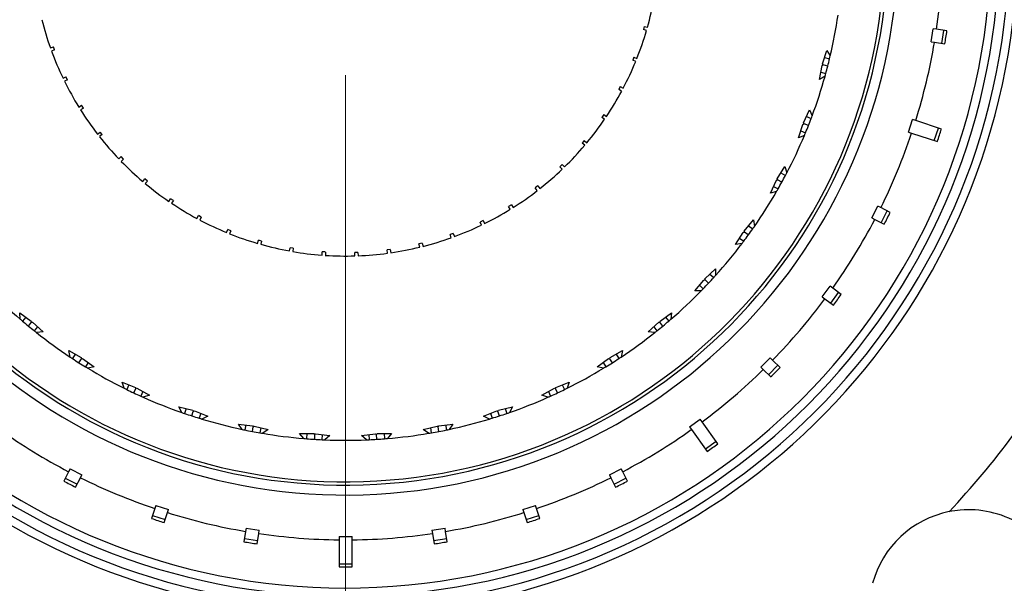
# Model space of a CAD drawing. Header units: inches. Extents: x 2.6 to 39.6, y 3.9 to 32.3.
# Tile 9 of 74: x 14.9 to 16.4, y 5.4 to 6.3. Entities that reach past the tile are written whole.
import ezdxf

# ---------------------------------------------------------------- set-up
doc = ezdxf.new("R2010")
doc.units = ezdxf.units.IN
doc.header["$MEASUREMENT"] = 0

# ---------------------------------------------------------------- blocks, each defined once
blk = doc.blocks.new('SW_CENTERMARKSYMBOL_1')
at = {"color": 0, "linetype": 'Continuous', "lineweight": 18}
blk.add_line((0, -0.2), (0, -2.1248), dxfattribs=at)

msp = doc.modelspace()

# ---------------------------------------------------------------- linework, layer by layer
at = {"color": 7, "linetype": 'Continuous', "lineweight": 25}
for p, q in [((15.8575, 6.2703), (15.8562, 6.2655)), ((15.8609, 6.2641), (15.8562, 6.2655)), ((15.8575, 6.2703), (15.8623, 6.2689)), ((16.2898, 6.247), (16.293, 6.2668)), ((16.2979, 6.266), (16.293, 6.2668)), ((16.3136, 6.2635), (16.2979, 6.266)), ((16.3056, 6.2445), (16.3087, 6.2643)), ((16.2898, 6.247), (16.2948, 6.2463)), ((16.2948, 6.2463), (16.3104, 6.2438)), ((14.9626, 6.2378), (14.9672, 6.2396)), ((14.969, 6.2349), (14.9643, 6.2331)), ((14.969, 6.2349), (14.9672, 6.2396)), ((16.1261, 6.2138), (16.1327, 6.2342)), ((16.1327, 6.2342), (16.1377, 6.2258)), ((15.8418, 6.2239), (15.84, 6.2193)), ((15.8446, 6.2175), (15.84, 6.2193)), ((15.8418, 6.2239), (15.8464, 6.2221)), ((16.1292, 6.2236), (16.1367, 6.2216)), ((16.1214, 6.1901), (16.1254, 6.2112)), ((16.1254, 6.2112), (16.127, 6.2122)), ((16.127, 6.2122), (16.1261, 6.2138)), ((16.1339, 6.2104), (16.127, 6.2122)), ((14.9816, 6.1922), (14.9861, 6.1944)), ((14.9883, 6.1899), (14.9838, 6.1877)), ((14.9883, 6.1899), (14.9861, 6.1944)), ((16.1298, 6.1951), (16.1214, 6.1901)), ((16.1235, 6.2011), (16.131, 6.1992)), ((15.8213, 6.1795), (15.819, 6.1751)), ((15.8234, 6.1727), (15.819, 6.1751)), ((15.8213, 6.1795), (15.8258, 6.1772)), ((15.0054, 6.1488), (15.0096, 6.1515)), ((15.0123, 6.1472), (15.008, 6.1446)), ((15.0123, 6.1472), (15.0096, 6.1515)), ((16.0974, 6.1252), (16.1066, 6.1446)), ((16.1066, 6.1446), (16.1105, 6.1357)), ((15.7963, 6.1374), (15.7936, 6.1333)), ((15.7977, 6.1305), (15.7936, 6.1333)), ((15.7963, 6.1374), (15.8005, 6.1346)), ((16.1018, 6.1345), (16.109, 6.1316)), ((16.2555, 6.1109), (16.2617, 6.1299)), ((16.2665, 6.1283), (16.2617, 6.1299)), ((16.3053, 6.1157), (16.2665, 6.1283)), ((16.0898, 6.1023), (16.0965, 6.1227)), ((16.0933, 6.1129), (16.1005, 6.1101)), ((16.0965, 6.1227), (16.0982, 6.1235)), ((16.0982, 6.1235), (16.0974, 6.1252)), ((16.1048, 6.1208), (16.0982, 6.1235)), ((16.2945, 6.0982), (16.3007, 6.1172)), ((15.0335, 6.1081), (15.0374, 6.1112)), ((15.0405, 6.1073), (15.0366, 6.1042)), ((15.0405, 6.1073), (15.0374, 6.1112)), ((15.7671, 6.0982), (15.7639, 6.0943)), ((15.7671, 6.0982), (15.7709, 6.095)), ((16.0988, 6.1061), (16.0898, 6.1023)), ((16.2555, 6.1109), (16.2603, 6.1093)), ((16.2603, 6.1093), (16.2991, 6.0967)), ((15.7677, 6.0912), (15.7639, 6.0943)), ((15.0658, 6.0706), (15.0693, 6.0741)), ((15.0728, 6.0705), (15.0692, 6.067)), ((15.0728, 6.0705), (15.0693, 6.0741)), ((15.7339, 6.0622), (15.7303, 6.0587)), ((15.7338, 6.0552), (15.7303, 6.0587)), ((15.7339, 6.0622), (15.7374, 6.0587)), ((16.0579, 6.0408), (16.0694, 6.059)), ((16.0694, 6.059), (16.0722, 6.0496)), ((15.1017, 6.0367), (15.1049, 6.0405)), ((15.1088, 6.0373), (15.1049, 6.0405)), ((16.0475, 6.0191), (16.0567, 6.0385)), ((16.0567, 6.0385), (16.0584, 6.0391)), ((16.0584, 6.0391), (16.0579, 6.0408)), ((16.0647, 6.0356), (16.0584, 6.0391)), ((16.0634, 6.0495), (16.0702, 6.0458)), ((15.1088, 6.0373), (15.1056, 6.0335)), ((15.6971, 6.03), (15.6932, 6.0269)), ((15.6963, 6.023), (15.6932, 6.0269)), ((15.6971, 6.03), (15.7002, 6.026)), ((16.0523, 6.0292), (16.0591, 6.0255)), ((15.1411, 6.0067), (15.1438, 6.0108)), ((15.148, 6.0081), (15.1438, 6.0108)), ((16.0569, 6.0218), (16.0475, 6.0191)), ((15.148, 6.0081), (15.1452, 6.0039)), ((15.6572, 6.0017), (15.653, 5.999)), ((15.6556, 5.9948), (15.653, 5.999)), ((15.6572, 6.0017), (15.6598, 5.9975)), ((16.2003, 5.9817), (16.2094, 5.9995)), ((16.2139, 5.9973), (16.2094, 5.9995)), ((16.228, 5.9901), (16.2139, 5.9973)), ((15.1833, 5.981), (15.1856, 5.9854)), ((15.19, 5.9831), (15.1856, 5.9854)), ((15.19, 5.9831), (15.1877, 5.9786)), ((16.2003, 5.9817), (16.2048, 5.9794)), ((16.2048, 5.9794), (16.2189, 5.9723)), ((16.2146, 5.9745), (16.2236, 5.9923)), ((15.228, 5.9598), (15.2299, 5.9645)), ((15.2345, 5.9626), (15.2299, 5.9645)), ((15.6145, 5.9778), (15.61, 5.9755)), ((15.6122, 5.9711), (15.61, 5.9755)), ((15.6145, 5.9778), (15.6167, 5.9733)), ((16.0082, 5.9621), (16.0219, 5.9787)), ((16.0147, 5.97), (16.021, 5.9655)), ((16.0219, 5.9787), (16.0235, 5.969)), ((15.2345, 5.9626), (15.2326, 5.958)), ((15.5695, 5.9584), (15.5649, 5.9567)), ((15.5666, 5.952), (15.5649, 5.9567)), ((15.5695, 5.9584), (15.5713, 5.9537)), ((15.9951, 5.9419), (16.0066, 5.96)), ((16.0011, 5.9513), (16.0074, 5.9468)), ((16.0066, 5.96), (16.0085, 5.9603)), ((16.0085, 5.9603), (16.0082, 5.9621)), ((16.0142, 5.9561), (16.0085, 5.9603)), ((15.2747, 5.9435), (15.276, 5.9483)), ((15.2808, 5.9469), (15.276, 5.9483)), ((15.2808, 5.9469), (15.2795, 5.9421)), ((15.3228, 5.9321), (15.3237, 5.937)), ((15.3286, 5.9361), (15.3237, 5.937)), ((15.3286, 5.9361), (15.3277, 5.9312)), ((15.5228, 5.9439), (15.518, 5.9426)), ((15.5192, 5.9378), (15.518, 5.9426)), ((15.5228, 5.9439), (15.5241, 5.939)), ((16.0048, 5.9433), (15.9951, 5.9419)), ((15.3719, 5.9258), (15.3722, 5.9307)), ((15.3772, 5.9304), (15.3769, 5.9254)), ((15.4261, 5.9298), (15.4211, 5.9296)), ((15.4213, 5.9246), (15.4211, 5.9296)), ((15.4261, 5.9298), (15.4263, 5.9248)), ((15.4748, 5.9343), (15.4699, 5.9336)), ((15.4706, 5.9287), (15.4699, 5.9336)), ((15.4748, 5.9343), (15.4756, 5.9294)), ((15.9489, 5.8903), (15.9646, 5.905)), ((15.9646, 5.905), (15.965, 5.8952)), ((15.949, 5.8884), (15.9489, 5.8903)), ((15.9564, 5.8973), (15.9621, 5.892)), ((15.9335, 5.8718), (15.9472, 5.8883)), ((15.9406, 5.8804), (15.9462, 5.8751)), ((15.9472, 5.8883), (15.949, 5.8884)), ((15.9542, 5.8835), (15.949, 5.8884)), ((16.1256, 5.8628), (16.1374, 5.879)), ((16.1414, 5.876), (16.1374, 5.879)), ((16.1542, 5.8667), (16.1414, 5.876)), ((15.9432, 5.872), (15.9335, 5.8718)), ((16.1256, 5.8628), (16.1297, 5.8599)), ((16.1385, 5.8534), (16.1503, 5.8696)), ((16.1297, 5.8599), (16.1425, 5.8505)), ((14.9164, 5.839), (14.9338, 5.8264)), ((14.9173, 5.8293), (14.9164, 5.839)), ((14.9255, 5.8324), (14.9206, 5.8265)), ((15.8812, 5.8264), (15.8986, 5.839)), ((15.8895, 5.8324), (15.8944, 5.8265)), ((15.8986, 5.839), (15.8977, 5.8293)), ((14.9294, 5.819), (14.934, 5.8246)), ((14.9338, 5.8264), (14.934, 5.8246)), ((14.934, 5.8246), (14.9358, 5.8247)), ((14.9358, 5.8247), (14.9515, 5.81)), ((14.9433, 5.8177), (14.9384, 5.8117)), ((15.8635, 5.81), (15.8792, 5.8247)), ((15.8717, 5.8177), (15.8766, 5.8117)), ((15.8792, 5.8247), (15.881, 5.8246)), ((15.881, 5.8246), (15.8812, 5.8264)), ((15.8856, 5.819), (15.881, 5.8246)), ((14.9515, 5.81), (14.9418, 5.809)), ((15.8732, 5.809), (15.8635, 5.81)), ((14.9902, 5.7819), (15.009, 5.7715)), ((14.9923, 5.7723), (14.9902, 5.7819)), ((15, 5.7765), (14.9959, 5.77)), ((15.009, 5.7715), (15.0095, 5.7697)), ((15.8055, 5.7697), (15.8059, 5.7715)), ((15.8059, 5.7715), (15.8248, 5.7819)), ((15.8149, 5.7765), (15.8191, 5.77)), ((15.8248, 5.7819), (15.8227, 5.7723)), ((15.0056, 5.7637), (15.0095, 5.7697)), ((15.0095, 5.7697), (15.0112, 5.7701)), ((15.0112, 5.7701), (15.0286, 5.7575)), ((15.0196, 5.7641), (15.0154, 5.7576)), ((15.0286, 5.7575), (15.0191, 5.7553)), ((15.7863, 5.7575), (15.8037, 5.7701)), ((15.7959, 5.7553), (15.7863, 5.7575)), ((15.7954, 5.7641), (15.7995, 5.7576)), ((15.8037, 5.7701), (15.8055, 5.7697)), ((15.8094, 5.7637), (15.8055, 5.7697)), ((16.0332, 5.757), (16.0474, 5.7712)), ((16.0332, 5.757), (16.0368, 5.7535)), ((16.0445, 5.7457), (16.0587, 5.7599)), ((16.0509, 5.7676), (16.0474, 5.7712)), ((16.0621, 5.7564), (16.0509, 5.7676)), ((16.0368, 5.7535), (16.048, 5.7423)), ((15.0706, 5.7344), (15.0906, 5.7265)), ((15.0738, 5.7252), (15.0706, 5.7344)), ((15.081, 5.7303), (15.0777, 5.7233)), ((15.7244, 5.7265), (15.7444, 5.7344)), ((15.734, 5.7303), (15.7373, 5.7233)), ((15.7444, 5.7344), (15.7411, 5.7252)), ((15.0882, 5.7183), (15.0912, 5.7248)), ((15.0906, 5.7265), (15.0912, 5.7248)), ((15.0912, 5.7248), (15.0929, 5.7254)), ((15.0929, 5.7254), (15.1118, 5.715)), ((15.1019, 5.7204), (15.0987, 5.7135)), ((15.1118, 5.715), (15.1026, 5.7117)), ((15.7032, 5.715), (15.722, 5.7254)), ((15.7124, 5.7117), (15.7032, 5.715)), ((15.713, 5.7204), (15.7163, 5.7135)), ((15.722, 5.7254), (15.7238, 5.7248)), ((15.7238, 5.7248), (15.7244, 5.7265)), ((15.7268, 5.7183), (15.7238, 5.7248)), ((15.1563, 5.6974), (15.1771, 5.6921)), ((15.1607, 5.6887), (15.1563, 5.6974)), ((15.6379, 5.6921), (15.6587, 5.6974)), ((15.6587, 5.6974), (15.6543, 5.6887)), ((15.1671, 5.6946), (15.1647, 5.6873)), ((15.1757, 5.6836), (15.1779, 5.6904)), ((15.1771, 5.6921), (15.1779, 5.6904)), ((15.1779, 5.6904), (15.1796, 5.6913)), ((15.1796, 5.6913), (15.1996, 5.6834)), ((15.1891, 5.6875), (15.1868, 5.6801)), ((15.1996, 5.6834), (15.1909, 5.6789)), ((15.6154, 5.6834), (15.6354, 5.6913)), ((15.6241, 5.6789), (15.6154, 5.6834)), ((15.6258, 5.6875), (15.6282, 5.6801)), ((15.6354, 5.6913), (15.637, 5.6904)), ((15.637, 5.6904), (15.6379, 5.6921)), ((15.6392, 5.6836), (15.637, 5.6904)), ((15.6478, 5.6946), (15.6502, 5.6873)), ((15.2459, 5.6714), (15.2673, 5.6688)), ((15.2514, 5.6633), (15.2459, 5.6714)), ((15.257, 5.67), (15.2556, 5.6625)), ((15.2673, 5.6688), (15.2683, 5.6672)), ((15.2683, 5.6672), (15.2698, 5.6683)), ((15.2698, 5.6683), (15.2906, 5.6629)), ((15.5243, 5.6629), (15.5452, 5.6683)), ((15.5452, 5.6683), (15.5467, 5.6672)), ((15.5467, 5.6672), (15.5477, 5.6688)), ((15.5477, 5.6688), (15.569, 5.6714)), ((15.5579, 5.67), (15.5594, 5.6625)), ((15.569, 5.6714), (15.5636, 5.6633)), ((15.9254, 5.667), (15.9416, 5.6788)), ((15.9446, 5.6747), (15.9416, 5.6788)), ((15.9685, 5.6417), (15.9446, 5.6747)), ((15.2669, 5.6602), (15.2683, 5.6672)), ((15.2798, 5.6657), (15.2783, 5.6581)), ((15.2906, 5.6629), (15.2826, 5.6574)), ((15.3381, 5.6569), (15.3596, 5.6569)), ((15.3445, 5.6496), (15.3381, 5.6569)), ((15.3489, 5.6492), (15.3493, 5.6569)), ((15.3596, 5.6569), (15.3608, 5.6556)), ((15.3608, 5.6556), (15.3604, 5.6484)), ((15.3608, 5.6556), (15.3622, 5.6568)), ((15.3622, 5.6568), (15.3835, 5.6541)), ((15.3719, 5.6478), (15.3724, 5.6555)), ((15.3835, 5.6541), (15.3763, 5.6476)), ((15.4314, 5.6541), (15.4527, 5.6568)), ((15.4387, 5.6476), (15.4314, 5.6541)), ((15.4425, 5.6555), (15.443, 5.6478)), ((15.4527, 5.6568), (15.4541, 5.6556)), ((15.4541, 5.6556), (15.4553, 5.6569)), ((15.4546, 5.6484), (15.4541, 5.6556)), ((15.4656, 5.6569), (15.4661, 5.6492)), ((15.4768, 5.6569), (15.4704, 5.6496)), ((15.5324, 5.6574), (15.5243, 5.6629)), ((15.5352, 5.6657), (15.5366, 5.6581)), ((15.548, 5.6602), (15.5467, 5.6672)), ((15.9254, 5.667), (15.9284, 5.663)), ((15.9284, 5.663), (15.9524, 5.6299)), ((15.9495, 5.6339), (15.9657, 5.6456)), ((14.99, 5.5996), (14.9828, 5.5855)), ((14.9923, 5.6041), (14.99, 5.5996)), ((14.9923, 5.6041), (15.0101, 5.595)), ((15.0078, 5.5905), (15.0101, 5.595)), ((15.8049, 5.595), (15.8227, 5.6041)), ((15.8049, 5.595), (15.8071, 5.5905)), ((15.825, 5.5996), (15.8227, 5.6041)), ((15.8322, 5.5855), (15.825, 5.5996)), ((14.985, 5.5898), (15.0029, 5.5808)), ((15.0006, 5.5764), (15.0078, 5.5905)), ((15.8071, 5.5905), (15.8143, 5.5764)), ((15.8121, 5.5808), (15.8299, 5.5898)), ((15.1214, 5.5489), (15.1199, 5.5441)), ((15.1214, 5.5489), (15.1404, 5.5427)), ((15.6745, 5.5427), (15.6935, 5.5489)), ((15.6951, 5.5441), (15.6935, 5.5489)), ((15.1199, 5.5441), (15.115, 5.5291)), ((15.134, 5.5229), (15.1389, 5.5379)), ((15.1389, 5.5379), (15.1404, 5.5427)), ((15.6745, 5.5427), (15.6761, 5.5379)), ((15.6761, 5.5379), (15.681, 5.5229)), ((15.7, 5.5291), (15.6951, 5.5441)), ((15.1165, 5.5337), (15.1355, 5.5275)), ((15.6795, 5.5275), (15.6985, 5.5337)), ((15.2568, 5.5096), (15.2543, 5.494)), ((15.2576, 5.5146), (15.2568, 5.5096)), ((15.2576, 5.5146), (15.2774, 5.5114)), ((15.2741, 5.4908), (15.2766, 5.5065)), ((15.2766, 5.5065), (15.2774, 5.5114)), ((15.5376, 5.5114), (15.5574, 5.5146)), ((15.5376, 5.5114), (15.5384, 5.5065)), ((15.5384, 5.5065), (15.5409, 5.4908)), ((15.5581, 5.5096), (15.5574, 5.5146)), ((15.5606, 5.494), (15.5581, 5.5096)), ((15.2551, 5.4988), (15.2749, 5.4957)), ((15.3975, 5.502), (15.4175, 5.502)), ((15.3975, 5.502), (15.3975, 5.497)), ((15.3975, 5.497), (15.3975, 5.4562)), ((15.4175, 5.497), (15.4175, 5.502)), ((15.4175, 5.4562), (15.4175, 5.497)), ((15.5401, 5.4957), (15.5599, 5.4988)), ((15.3975, 5.461), (15.4175, 5.461))]:
    msp.add_line(p, q, dxfattribs=at)
for centre, radius, start, end in [((15.4075, 6.3969), 2.0248, 303.6511, 204.4209), ((15.4075, 6.3969), 2.0017, 318.0385, 204.3563), ((15.4075, 6.3969), 1, 185.1637, 174.8363), ((15.4075, 6.3969), 0.985, 185.4469, 174.5531), ((15.4075, 6.3969), 1.0125, 185.3306, 73.059), ((15.4075, 6.3969), 0.9725, 185.5172, 174.4828), ((15.4075, 6.3969), 0.8325, 186.4486, 173.5514), ((15.4075, 6.3969), 0.8175, 186.5675, 173.4325), ((15.4075, 6.3969), 0.8125, 186.6081, 0), ((15.4075, 6.3969), 0.9, 351.6366, 359.3634), ((15.4075, 6.3969), 0.4725, 344.2828, 349.6765), ((15.4075, 6.3969), 0.4725, 194.2828, 199.6765), ((15.4075, 6.3969), 0.75, 346.8138, 351.5862), ((15.4075, 6.3969), 0.4725, 338.2828, 343.6765), ((15.4075, 6.3969), 0.9, 342.6366, 350.3634), ((15.4075, 6.3969), 0.4725, 200.2828, 205.6765), ((15.4075, 6.3969), 0.4725, 332.2828, 337.6765), ((15.4075, 6.3969), 0.75, 345.6, 346.4839), ((15.4075, 6.3969), 0.75, 346.4839, 346.8138), ((15.4075, 6.3969), 0.75, 344.7161, 345.6), ((15.4075, 6.3969), 0.4725, 206.2828, 211.6765), ((15.4075, 6.3969), 0.75, 339.6138, 344.3862), ((15.4075, 6.3969), 0.75, 344.3862, 344.7161), ((15.4075, 6.3969), 0.4725, 326.2828, 331.6765), ((15.4075, 6.3969), 0.4725, 212.2828, 217.6765), ((15.4075, 6.3969), 0.4725, 320.2828, 325.6765), ((15.4075, 6.3969), 0.75, 338.4, 339.2839), ((15.4075, 6.3969), 0.75, 339.2839, 339.6138), ((15.4075, 6.3969), 0.75, 337.5161, 338.4), ((15.4075, 6.3969), 0.4725, 218.2828, 223.6765), ((15.4075, 6.3969), 0.75, 332.4138, 337.1862), ((15.4075, 6.3969), 0.75, 337.1862, 337.5161), ((15.4075, 6.3969), 0.9, 333.6366, 341.3634), ((15.4075, 6.3969), 0.4725, 314.2828, 319.6765), ((15.4075, 6.3969), 0.4725, 224.2828, 229.6765), ((15.4075, 6.3969), 0.4725, 308.2828, 313.6765), ((15.4075, 6.3969), 0.75, 331.2, 332.0839), ((15.4075, 6.3969), 0.75, 332.0839, 332.4138), ((15.4075, 6.3969), 0.4725, 230.2828, 235.6765), ((15.4075, 6.3969), 0.75, 329.9862, 330.3161), ((15.4075, 6.3969), 0.75, 330.3161, 331.2), ((15.4075, 6.3969), 0.4725, 302.2828, 307.6765), ((15.4075, 6.3969), 0.75, 325.2138, 329.9862), ((15.4075, 6.3969), 0.4725, 236.2828, 241.6765), ((15.4075, 6.3969), 0.4725, 296.2828, 301.6765), ((15.4075, 6.3969), 0.9, 324.6366, 332.3634), ((15.4075, 6.3969), 0.4725, 242.2828, 247.6765), ((15.4075, 6.3969), 0.4725, 290.2828, 295.6765), ((15.4075, 6.3969), 0.75, 324, 324.8839), ((15.4075, 6.3969), 0.75, 324.8839, 325.2138), ((15.4075, 6.3969), 0.4725, 248.2828, 253.6765), ((15.4075, 6.3969), 0.4725, 284.2828, 289.6765), ((15.4075, 6.3969), 0.75, 323.1161, 324), ((15.4075, 6.3969), 0.4725, 254.2828, 259.6765), ((15.4075, 6.3969), 0.4725, 278.2828, 283.6765), ((15.4075, 6.3969), 0.75, 318.0138, 322.7862), ((15.4075, 6.3969), 0.75, 322.7862, 323.1161), ((15.4075, 6.3969), 0.4725, 260.2828, 265.6765), ((15.4075, 6.3969), 0.4725, 266.2828, 271.6765), ((15.4075, 6.3969), 0.4725, 272.2828, 277.6765), ((15.4075, 6.3969), 0.75, 316.8, 317.6839), ((15.4075, 6.3969), 0.75, 317.6839, 318.0138), ((15.4075, 6.3969), 0.75, 315.9161, 316.8), ((15.4075, 6.3969), 0.75, 224.4138, 229.1862), ((15.4075, 6.3969), 0.75, 310.8138, 315.5862), ((15.4075, 6.3969), 0.75, 315.5862, 315.9161), ((15.4075, 6.3969), 0.9, 315.6366, 323.3634), ((15.4075, 6.3969), 0.75, 229.1862, 229.5161), ((15.4075, 6.3969), 0.75, 229.5161, 230.4), ((15.4075, 6.3969), 0.75, 230.4, 231.2839), ((15.4075, 6.3969), 0.75, 308.7161, 309.6), ((15.4075, 6.3969), 0.75, 309.6, 310.4839), ((15.4075, 6.3969), 0.75, 310.4839, 310.8138), ((15.4075, 6.3969), 0.75, 231.2839, 231.6138), ((15.4075, 6.3969), 0.75, 231.6138, 236.3862), ((15.4075, 6.3969), 0.75, 303.6138, 308.3862), ((15.4075, 6.3969), 0.75, 308.3862, 308.7161), ((15.4075, 6.3969), 0.75, 236.3862, 236.7161), ((15.4075, 6.3969), 0.75, 303.2839, 303.6138), ((15.4075, 6.3969), 1.25, 316.6833, 330.4139), ((15.4075, 6.3969), 0.75, 236.7161, 237.6), ((15.4075, 6.3969), 0.75, 237.6, 238.4839), ((15.4075, 6.3969), 0.75, 238.4839, 238.8138), ((15.4075, 6.3969), 0.75, 301.1862, 301.5161), ((15.4075, 6.3969), 0.75, 301.5161, 302.4), ((15.4075, 6.3969), 0.75, 302.4, 303.2839), ((15.4075, 6.3969), 0.75, 238.8138, 243.5862), ((15.4075, 6.3969), 0.75, 296.4138, 301.1862), ((15.4075, 6.3969), 0.9, 306.6366, 314.3634), ((15.4075, 6.3969), 0.75, 243.5862, 243.9161), ((15.4075, 6.3969), 0.75, 243.9161, 244.8), ((15.4075, 6.3969), 0.75, 244.8, 245.6839), ((15.4075, 6.3969), 0.75, 245.6839, 246.0138), ((15.4075, 6.3969), 0.75, 293.9862, 294.3161), ((15.4075, 6.3969), 0.75, 294.3161, 295.2), ((15.4075, 6.3969), 0.75, 295.2, 296.0839), ((15.4075, 6.3969), 0.75, 296.0839, 296.4138), ((15.4075, 6.3969), 0.75, 246.0138, 250.7862), ((15.4075, 6.3969), 0.75, 289.2138, 293.9862), ((15.4075, 6.3969), 0.75, 250.7862, 251.1161), ((15.4075, 6.3969), 0.75, 251.1161, 252), ((15.4075, 6.3969), 0.75, 252, 252.8839), ((15.4075, 6.3969), 0.75, 287.1161, 288), ((15.4075, 6.3969), 0.75, 288, 288.8839), ((15.4075, 6.3969), 0.75, 288.8839, 289.2138), ((15.4075, 6.3969), 0.75, 252.8839, 253.2138), ((15.4075, 6.3969), 0.75, 253.2138, 257.9862), ((15.4075, 6.3969), 0.75, 282.0138, 286.7862), ((15.4075, 6.3969), 0.75, 286.7862, 287.1161), ((15.4075, 6.3969), 0.9, 234.6366, 242.3634), ((15.4075, 6.3969), 0.75, 257.9862, 258.3161), ((15.4075, 6.3969), 0.75, 258.3161, 259.2), ((15.4075, 6.3969), 0.75, 259.2, 260.0839), ((15.4075, 6.3969), 0.75, 260.0839, 260.4138), ((15.4075, 6.3969), 0.75, 260.4138, 265.1862), ((15.4075, 6.3969), 0.75, 274.8138, 279.5862), ((15.4075, 6.3969), 0.75, 279.5862, 279.9161), ((15.4075, 6.3969), 0.75, 279.9161, 280.8), ((15.4075, 6.3969), 0.75, 280.8, 281.6839), ((15.4075, 6.3969), 0.75, 281.6839, 282.0138), ((15.4075, 6.3969), 0.9, 297.6366, 305.3634), ((15.4075, 6.3969), 0.75, 265.1862, 265.5161), ((15.4075, 6.3969), 0.75, 265.5161, 266.4), ((15.4075, 6.3969), 0.75, 266.4, 267.2839), ((15.4075, 6.3969), 0.75, 267.2839, 267.6138), ((15.4075, 6.3969), 0.75, 267.6138, 272.3862), ((15.4075, 6.3969), 0.75, 272.3862, 272.7161), ((15.4075, 6.3969), 0.75, 272.7161, 273.6), ((15.4075, 6.3969), 0.75, 273.6, 274.4839), ((15.4075, 6.3969), 0.75, 274.4839, 274.8138), ((15.4075, 6.3969), 0.9, 243.6366, 251.3634), ((15.4075, 6.3969), 0.9, 288.6366, 296.3634), ((15.4075, 6.3969), 0.9, 252.6366, 260.3634), ((15.4075, 6.3969), 0.9, 279.6366, 287.3634), ((16.3463, 5.3923), 0.15, 101.2707, 164.8473), ((15.4075, 6.3969), 1.5, 301.7881, 324.3299), ((15.4075, 6.3969), 0.9, 261.6366, 269.3634), ((15.4075, 6.3969), 0.9, 270.6366, 278.3634)]:
    msp.add_arc(centre, radius, start, end, dxfattribs=at)
for centre, major_axis, start_param, end_param in [((15.382, 6.401), (0.93, -0.1473), 6.272561, 6.293809), ((15.3823, 6.4051), (0.92, -0.2989), 6.272843, 6.293527), ((15.3845, 6.4086), (0.839, -0.4275), 6.272561, 6.293809), ((15.3866, 6.4121), (0.7618, -0.5535), 6.272561, 6.293809), ((15.3892, 6.4152), (0.6658, -0.6658), 6.272561, 6.293809), ((15.3919, 6.4184), (-0.5686, 0.7826), 3.131251, 3.151934), ((15.4192, 6.4199), (0.4275, 0.839), 3.130969, 3.152217), ((15.3958, 6.4199), (-0.4275, 0.839), 3.130969, 3.152217), ((15.4155, 6.4215), (0.291, 0.8955), 3.130969, 3.152217), ((15.3995, 6.4215), (-0.291, 0.8955), 3.130969, 3.152217), ((15.4115, 6.4224), (0.1473, 0.93), 3.130969, 3.152217), ((15.4034, 6.4224), (-0.1473, 0.93), 3.130969, 3.152217), ((15.4075, 6.4234), (0, 0.9673), 3.131251, 3.151934)]:
    msp.add_ellipse(centre, major_axis=major_axis, ratio=0.999625, start_param=start_param, end_param=end_param, dxfattribs=at)
for points, knots in [([(15.3772, 5.9304), (15.3764, 5.9305), (15.3747, 5.9306), (15.373, 5.9307), (15.3722, 5.9307)], [0, 0, 0, 0, 0.493529, 1, 1, 1, 1]), ([(15.4553, 5.6569), (15.4597, 5.6569), (15.4668, 5.6569), (15.474, 5.6569), (15.4768, 5.6569)], [0, 0, 0, 0, 0.60171, 1, 1, 1, 1]), ([(16.4559, 5.4947), (16.4454, 5.5043), (16.4244, 5.5236), (16.3802, 5.5407), (16.3429, 5.5436), (16.3225, 5.5403), (16.317, 5.5394)], [0, 0, 0, 0, 0.304273, 0.609831, 0.893659, 1, 1, 1, 1])]:
    msp.add_open_spline(points, degree=3, knots=knots, dxfattribs=at)

# ---------------------------------------------------------------- block references
at = {"color": 7, "linetype": 'Continuous', "lineweight": 18}
msp.add_blockref('SW_CENTERMARKSYMBOL_1', (15.4075, 6.3969), dxfattribs=at)

doc.saveas('drawing.dxf')
